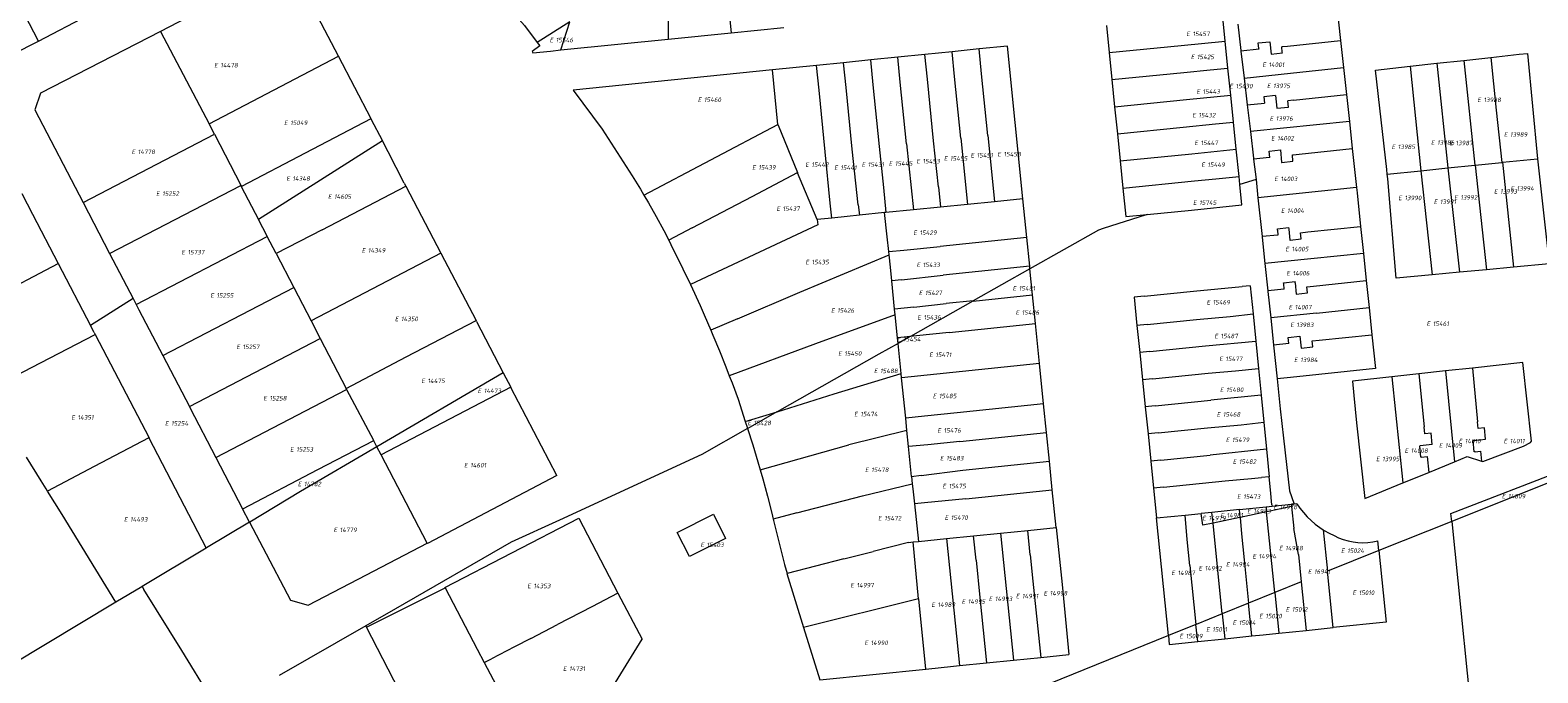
# Model space of a CAD drawing. Header units: metres. Extents: x 103584 to 105269, y 427126 to 429210.
# Tile 21 of 50: x 104460 to 104759, y 427551 to 427679. Entities that reach past the tile are written whole.
import ezdxf
from ezdxf.enums import TextEntityAlignment as Align

# ---------------------------------------------------------------- set-up
doc = ezdxf.new("R2010")
doc.units = ezdxf.units.M
doc.layers.add('B-WE-KG-GRENS_PERCEEL-G', color=1, linetype='Continuous', lineweight=18)
doc.layers.add('B-WE-KG-GRENS_PERCEEL-S', color=7, linetype='Continuous', lineweight=25)
doc.styles.add('NLCS-ISO', font='NLCS-ISO.ttf')

# ---------------------------------------------------------------- blocks, each defined once
blk = doc.blocks.new('SKG-PERCEELNUMMER-SO')
at = {"style": 'NLCS-ISO', "oblique": 10, "flags": 1}
for tag, p in [('GEMEENTECODE', (0, 2.55)), ('PERCEELGROOTTE', (0, -2.45))]:
    blk.add_attdef(tag, text='', height=1.8, dxfattribs=at).set_placement(p, align=Align.MIDDLE_CENTER)
at = {"style": 'NLCS-ISO', "oblique": 10}
blk.add_attdef('SECTIE', text='', height=1.8, dxfattribs=at).set_placement((-0.5, 0), align=Align.MIDDLE_RIGHT)
blk.add_attdef('PERCEELNUMMER', text='', height=1.8, dxfattribs=at).set_placement((0.5, 0), align=Align.MIDDLE_LEFT)

msp = doc.modelspace()

# ---------------------------------------------------------------- linework, layer by layer
at = {"layer": 'B-WE-KG-GRENS_PERCEEL-G', "flags": 128}
for points in [[(104449.991, 427698.977), (104461.785, 427676.415)], [(104521.31, 427673.363), (104511.737, 427691.688), (104486.017, 427678.292)], [(104549.537, 427688.969), (104551.572, 427686.887), (104558.198, 427679.426), (104560.731, 427676.056)], [(104461.804, 427676.378), (104481.551, 427686.684)], [(104586.739, 427687.4), (104586.697, 427676.745)], [(104598.792, 427681.874), (104599.182, 427677.995)], [(104703.132, 427682.754), (104715.961, 427684.083), (104719.266, 427683.166), (104719.991, 427676.488)], [(104567.163, 427680.157), (104560.731, 427676.056)], [(104565.415, 427674.627), (104567.163, 427680.157)], [(104599.182, 427677.995), (104609.585, 427679.036)], [(104673.555, 427679.479), (104674.103, 427674.102)], [(104697.113, 427676.367), (104696.567, 427681.681)], [(104699.611, 427679.684), (104700.224, 427674.473)], [(104441.814, 427665.966), (104460.001, 427675.437), (104461.804, 427676.378)], [(104461.785, 427676.415), (104461.804, 427676.378)], [(104486.017, 427678.292), (104462.216, 427666.009)], [(104486.017, 427678.292), (104495.687, 427659.945)], [(104560.731, 427676.056), (104561.225, 427675.398), (104559.713, 427674.295), (104559.854, 427674.065), (104563.344, 427674.392), (104565.411, 427674.614)], [(104565.411, 427674.614), (104566.059, 427674.683), (104586.697, 427676.745)], [(104586.697, 427676.745), (104599.182, 427677.995)], [(104688.354, 427675.503), (104697.113, 427676.367)], [(104697.663, 427671.009), (104697.113, 427676.367)], [(104703.681, 427675.995), (104705.935, 427676.236), (104706.199, 427673.768), (104708.447, 427674.008), (104708.428, 427674.185)], [(104703.806, 427674.87), (104703.681, 427675.995)], [(104709.48, 427675.366), (104719.991, 427676.488)], [(104719.991, 427676.488), (104720.572, 427671.133)], [(104495.687, 427659.945), (104521.31, 427673.363)], [(104527.781, 427660.962), (104521.31, 427673.363)], [(104565.415, 427674.627), (104565.411, 427674.614)], [(104632.21, 427673.166), (104626.841, 427672.623)], [(104637.582, 427673.709), (104632.21, 427673.166)], [(104632.704, 427668.249), (104632.21, 427673.166)], [(104642.955, 427674.253), (104637.582, 427673.709)], [(104638.077, 427668.787), (104637.582, 427673.709)], [(104648.332, 427674.797), (104642.955, 427674.253)], [(104643.45, 427669.325), (104642.955, 427674.253)], [(104657.011, 427645.084), (104653.967, 427675.367), (104648.332, 427674.797)], [(104648.823, 427669.862), (104648.332, 427674.797)], [(104674.103, 427674.102), (104688.354, 427675.503)], [(104674.103, 427674.102), (104674.651, 427668.73)], [(104700.224, 427674.473), (104700.235, 427674.379)], [(104703.818, 427674.762), (104700.235, 427674.379)], [(104700.235, 427674.379), (104700.863, 427669.032)], [(104703.818, 427674.762), (104703.806, 427674.87)], [(104708.428, 427674.185), (104708.316, 427675.242), (104708.48, 427675.259)], [(104708.48, 427675.259), (104709.48, 427675.366)], [(104744.451, 427672.542), (104749.81, 427673.129)], [(104749.81, 427673.129), (104755.408, 427673.743), (104757.04, 427673.874), (104759.011, 427653.058)], [(104749.81, 427673.129), (104750.841, 427662.667), (104751.983, 427652.331)], [(104607.38, 427670.654), (104567.833, 427666.653), (104573.61, 427658.921)], [(104616.096, 427671.536), (104607.38, 427670.654)], [(104608.446, 427659.817), (104607.38, 427670.654)], [(104621.469, 427672.079), (104616.096, 427671.536)], [(104616.584, 427666.636), (104616.096, 427671.536)], [(104626.841, 427672.623), (104621.469, 427672.079)], [(104621.957, 427667.174), (104621.469, 427672.079)], [(104627.33, 427667.712), (104626.841, 427672.623)], [(104650.043, 427657.661), (104648.823, 427669.862)], [(104674.651, 427668.73), (104688.892, 427670.13)], [(104688.892, 427670.13), (104694.102, 427670.643)], [(104694.102, 427670.643), (104697.663, 427671.009)], [(104698.214, 427665.64), (104697.663, 427671.009)], [(104700.863, 427669.032), (104710.057, 427670.009), (104720.572, 427671.133)], [(104720.572, 427671.133), (104721.153, 427665.779)], [(104729.235, 427649.977), (104729.142, 427650.894), (104726.888, 427670.618), (104733.755, 427671.37)], [(104733.755, 427671.37), (104739.103, 427671.956)], [(104733.755, 427671.37), (104735.871, 427650.664)], [(104739.103, 427671.956), (104744.451, 427672.542)], [(104739.103, 427671.956), (104741.24, 427651.22)], [(104744.451, 427672.542), (104746.608, 427651.775)], [(104623.18, 427654.939), (104621.957, 427667.174)], [(104628.553, 427655.484), (104627.33, 427667.712)], [(104633.925, 427656.028), (104632.704, 427668.249)], [(104639.298, 427656.572), (104638.077, 427668.787)], [(104644.67, 427657.116), (104643.45, 427669.325)], [(104674.651, 427668.73), (104675.198, 427663.358)], [(104700.863, 427669.032), (104701.489, 427663.721)], [(104462.216, 427666.009), (104461.084, 427662.768), (104470.699, 427644.402)], [(104617.808, 427654.395), (104616.584, 427666.636)], [(104675.198, 427663.358), (104689.43, 427664.757)], [(104689.43, 427664.757), (104698.214, 427665.64)], [(104698.766, 427660.267), (104698.214, 427665.64)], [(104701.489, 427663.721), (104704.89, 427664.063)], [(104707.095, 427665.548), (104704.764, 427665.313), (104704.89, 427664.063)], [(104707.095, 427665.548), (104707.347, 427663.046)], [(104707.347, 427663.046), (104709.679, 427663.281), (104709.553, 427664.532)], [(104710.634, 427664.651), (104709.553, 427664.532)], [(104710.634, 427664.651), (104721.153, 427665.779)], [(104721.153, 427665.779), (104721.734, 427660.419)], [(104527.748, 427660.945), (104514.733, 427654.157), (104502.063, 427647.545)], [(104527.748, 427660.945), (104527.781, 427660.962)], [(104527.748, 427660.945), (104530.033, 427656.592)], [(104675.198, 427663.358), (104675.746, 427657.983)], [(104701.489, 427663.721), (104702.108, 427658.458)], [(104470.699, 427644.402), (104496.727, 427657.909)], [(104496.727, 427657.909), (104495.687, 427659.945)], [(104496.727, 427657.909), (104501.924, 427647.816)], [(104573.61, 427658.921), (104576.591, 427654.292), (104579.53, 427649.636)], [(104581.853, 427645.852), (104608.446, 427659.817)], [(104608.446, 427659.817), (104608.475, 427659.668), (104612.327, 427650.325)], [(104675.746, 427657.983), (104688.77, 427659.287)], [(104675.746, 427657.983), (104676.293, 427652.612)], [(104688.77, 427659.287), (104695.186, 427659.933)], [(104695.186, 427659.933), (104698.766, 427660.267)], [(104699.314, 427654.935), (104698.766, 427660.267)], [(104721.734, 427660.419), (104702.108, 427658.458)], [(104702.108, 427658.458), (104702.732, 427653.149)], [(104721.734, 427660.419), (104722.316, 427655.056)], [(104530.033, 427656.592), (104505.437, 427641.038)], [(104531.156, 427654.403), (104530.033, 427656.592)], [(104624.316, 427643.889), (104623.18, 427654.939)], [(104629.4, 427647.335), (104628.553, 427655.484)], [(104633.925, 427656.028), (104635.305, 427642.938)], [(104640.258, 427647.447), (104639.298, 427656.572)], [(104644.67, 427657.116), (104646.035, 427643.999)], [(104650.043, 427657.661), (104650.99, 427648.535)], [(104690.529, 427654.016), (104699.314, 427654.935)], [(104699.867, 427649.548), (104699.314, 427654.935)], [(104711.788, 427653.937), (104722.316, 427655.056)], [(104722.316, 427655.056), (104723.153, 427647.347)], [(104534.36, 427648.235), (104531.156, 427654.403)], [(104619.121, 427641.29), (104618.822, 427644.271), (104617.808, 427654.395)], [(104676.293, 427652.612), (104690.529, 427654.016)], [(104676.293, 427652.612), (104676.841, 427647.241)], [(104702.732, 427653.149), (104702.752, 427652.976)], [(104705.899, 427653.31), (104702.752, 427652.976)], [(104702.752, 427652.976), (104703.225, 427648.962)], [(104705.932, 427653.314), (104705.801, 427654.552), (104708.048, 427654.789), (104708.308, 427652.323), (104708.342, 427652.326)], [(104705.932, 427653.314), (104705.899, 427653.31)], [(104708.342, 427652.326), (104710.556, 427652.56), (104710.426, 427653.793), (104710.583, 427653.809)], [(104710.583, 427653.809), (104711.788, 427653.937)], [(104746.669, 427651.781), (104751.983, 427652.331)], [(104751.983, 427652.331), (104752.064, 427652.339)], [(104752.064, 427652.339), (104759.011, 427653.058)], [(104752.064, 427652.339), (104754.288, 427631.564)], [(104759.011, 427653.058), (104761.335, 427632.227), (104754.288, 427631.564)], [(104579.53, 427649.636), (104581.178, 427646.987), (104581.853, 427645.852)], [(104603.355, 427645.57), (104612.327, 427650.325)], [(104612.327, 427650.325), (104612.348, 427650.274)], [(104616.201, 427640.975), (104612.348, 427650.274)], [(104691.061, 427648.642), (104695.269, 427649.096)], [(104695.269, 427649.096), (104699.867, 427649.548)], [(104700.033, 427647.933), (104699.867, 427649.548)], [(104703.225, 427648.962), (104700.033, 427647.933)], [(104703.225, 427648.962), (104703.615, 427645.284)], [(104729.235, 427649.977), (104735.871, 427650.664)], [(104738.166, 427630.046), (104730.979, 427629.369), (104729.327, 427649.069), (104729.235, 427649.977)], [(104735.871, 427650.664), (104741.24, 427651.22)], [(104735.871, 427650.664), (104738.166, 427630.046)], [(104741.24, 427651.22), (104746.608, 427651.775)], [(104741.24, 427651.22), (104743.536, 427630.552)], [(104746.608, 427651.775), (104746.669, 427651.781)], [(104746.669, 427651.781), (104748.921, 427631.059)], [(104458.496, 427646.177), (104460.626, 427642.091), (104465.723, 427632.302)], [(104475.94, 427634.292), (104501.967, 427647.732)], [(104501.924, 427647.816), (104501.967, 427647.732)], [(104501.967, 427647.732), (104502.056, 427647.559)], [(104502.063, 427647.545), (104502.046, 427647.536)], [(104502.046, 427647.536), (104505.437, 427641.038)], [(104502.063, 427647.545), (104502.056, 427647.559)], [(104518.078, 427638.98), (104534.691, 427647.597)], [(104534.36, 427648.235), (104534.691, 427647.597)], [(104534.691, 427647.597), (104541.621, 427634.347)], [(104581.853, 427645.852), (104582.772, 427644.306), (104584.311, 427641.592), (104585.795, 427638.848), (104586.805, 427636.884)], [(104629.4, 427647.335), (104629.346, 427647.329), (104629.862, 427642.4)], [(104640.258, 427647.447), (104640.687, 427643.47)], [(104650.99, 427648.535), (104651.394, 427644.529)], [(104676.841, 427647.241), (104691.061, 427648.642)], [(104676.841, 427647.241), (104677.414, 427641.618)], [(104700.444, 427643.935), (104700.033, 427647.933)], [(104723.153, 427647.347), (104703.615, 427645.284)], [(104723.153, 427647.347), (104723.269, 427646.274), (104723.967, 427639.614)], [(104470.699, 427644.402), (104475.94, 427634.292)], [(104591.448, 427639.342), (104603.355, 427645.57)], [(104624.316, 427643.889), (104624.376, 427643.885), (104624.585, 427641.839)], [(104635.305, 427642.938), (104629.862, 427642.4)], [(104640.687, 427643.47), (104635.305, 427642.938)], [(104646.035, 427643.999), (104640.687, 427643.47)], [(104651.394, 427644.529), (104646.035, 427643.999)], [(104657.011, 427645.084), (104651.394, 427644.529)], [(104657.785, 427637.412), (104657.011, 427645.084)], [(104690.454, 427642.83), (104700.444, 427643.935)], [(104703.615, 427645.284), (104704.428, 427637.606)], [(104507.151, 427637.736), (104505.437, 427641.038)], [(104616.201, 427640.975), (104616.371, 427639.934), (104591.072, 427628.128)], [(104619.121, 427641.29), (104616.201, 427640.975)], [(104624.585, 427641.839), (104622.195, 427641.622), (104619.121, 427641.29)], [(104629.576, 427642.372), (104624.585, 427641.839)], [(104629.862, 427642.4), (104629.576, 427642.372)], [(104630.123, 427637.588), (104629.576, 427642.372)], [(104681.418, 427641.932), (104672.935, 427639.198)], [(104677.414, 427641.618), (104681.671, 427642.014)], [(104681.671, 427642.014), (104681.418, 427641.932)], [(104681.671, 427642.014), (104690.454, 427642.83)], [(104481.2, 427624.145), (104507.188, 427637.665)], [(104507.188, 427637.665), (104507.151, 427637.736)], [(104508.964, 427634.242), (104507.188, 427637.665)], [(104518.078, 427638.98), (104508.964, 427634.242)], [(104591.448, 427639.342), (104586.805, 427636.884)], [(104586.805, 427636.884), (104587.222, 427636.074)], [(104630.417, 427634.639), (104630.123, 427637.588)], [(104657.785, 427637.412), (104640.615, 427635.675)], [(104658.358, 427631.741), (104657.785, 427637.412)], [(104672.935, 427639.198), (104671.962, 427638.884), (104658.409, 427631.232)], [(104707.57, 427637.929), (104704.428, 427637.606)], [(104704.428, 427637.606), (104704.432, 427637.573)], [(104704.432, 427637.573), (104704.441, 427637.49)], [(104704.441, 427637.49), (104704.994, 427632.257)], [(104707.472, 427639.162), (104709.688, 427639.391), (104709.718, 427639.099)], [(104707.491, 427638.921), (104707.472, 427639.162)], [(104707.491, 427638.921), (104707.57, 427637.929)], [(104709.718, 427639.099), (104709.941, 427636.928), (104709.995, 427636.933)], [(104709.995, 427636.933), (104712.185, 427637.159), (104712.058, 427638.39), (104713.528, 427638.541)], [(104713.528, 427638.541), (104723.967, 427639.614)], [(104723.967, 427639.614), (104724.527, 427634.261)], [(104475.94, 427634.292), (104480.579, 427625.343)], [(104508.964, 427634.242), (104512.449, 427627.539)], [(104541.621, 427634.347), (104515.887, 427620.925)], [(104541.621, 427634.347), (104548.59, 427620.984)], [(104587.222, 427636.074), (104589.612, 427631.255), (104591.072, 427628.128)], [(104612.795, 427626.575), (104630.482, 427633.993)], [(104630.417, 427634.639), (104633.423, 427634.961), (104633.428, 427634.911)], [(104630.482, 427633.993), (104630.417, 427634.639)], [(104630.987, 427628.876), (104630.727, 427631.568), (104630.482, 427633.993)], [(104633.428, 427634.911), (104640.615, 427635.675)], [(104724.527, 427634.261), (104714.082, 427633.181), (104704.994, 427632.257)], [(104724.527, 427634.261), (104725.089, 427628.896)], [(104452.383, 427625.299), (104465.723, 427632.302)], [(104465.723, 427632.302), (104472.122, 427620.007)], [(104658.358, 427631.741), (104641.188, 427630.004)], [(104658.4, 427631.227), (104647.157, 427624.878)], [(104658.409, 427631.232), (104658.358, 427631.741)], [(104658.409, 427631.232), (104658.4, 427631.227)], [(104658.932, 427626.049), (104658.409, 427631.232)], [(104704.994, 427632.257), (104705.564, 427626.884)], [(104748.921, 427631.059), (104743.536, 427630.552)], [(104754.288, 427631.564), (104748.921, 427631.059)], [(104591.072, 427628.128), (104593.025, 427623.943), (104593.844, 427622.121), (104595.111, 427619.089)], [(104630.989, 427628.861), (104630.987, 427628.876)], [(104632.927, 427629.019), (104632.932, 427629.082), (104630.989, 427628.861)], [(104631.563, 427623.253), (104630.989, 427628.861)], [(104632.927, 427629.019), (104641.188, 427630.004)], [(104708.701, 427628.455), (104710.981, 427628.69)], [(104708.72, 427628.255), (104708.701, 427628.455)], [(104708.815, 427627.22), (104708.72, 427628.255)], [(104711.002, 427628.465), (104710.981, 427628.69)], [(104711.002, 427628.465), (104711.209, 427626.221)], [(104714.635, 427627.822), (104725.089, 427628.896)], [(104725.089, 427628.896), (104725.65, 427623.543)], [(104743.536, 427630.552), (104738.166, 427630.046)], [(104480.579, 427625.343), (104472.122, 427620.007)], [(104480.579, 427625.343), (104481.2, 427624.145)], [(104486.467, 427614.042), (104512.449, 427627.539)], [(104512.449, 427627.539), (104512.464, 427627.509)], [(104512.464, 427627.509), (104515.887, 427620.925)], [(104600.42, 427621.345), (104612.795, 427626.575)], [(104647.114, 427624.854), (104658.932, 427626.049)], [(104659.504, 427620.378), (104658.932, 427626.049)], [(104681.045, 427625.818), (104679.053, 427625.615)], [(104679.053, 427625.615), (104679.624, 427619.995)], [(104681.045, 427625.818), (104690.861, 427626.816)], [(104690.861, 427626.816), (104700.451, 427627.716)], [(104702.08, 427627.869), (104700.451, 427627.716)], [(104702.08, 427627.869), (104702.633, 427622.291)], [(104708.815, 427627.22), (104705.564, 427626.884)], [(104705.564, 427626.884), (104705.583, 427626.706)], [(104705.583, 427626.706), (104706.131, 427621.528)], [(104711.209, 427626.221), (104713.439, 427626.451), (104713.312, 427627.685), (104714.635, 427627.822)], [(104481.2, 427624.145), (104481.748, 427623.088), (104486.467, 427614.042)], [(104631.681, 427622.097), (104615.859, 427616.356), (104598.794, 427610.046)], [(104635.376, 427623.635), (104631.563, 427623.253)], [(104631.681, 427622.097), (104631.563, 427623.253)], [(104632.143, 427617.583), (104631.681, 427622.097)], [(104647.048, 427624.817), (104634.701, 427617.846)], [(104635.376, 427623.635), (104641.762, 427624.333)], [(104647.157, 427624.878), (104641.762, 427624.333)], [(104647.114, 427624.854), (104647.048, 427624.817)], [(104647.157, 427624.878), (104647.114, 427624.854)], [(104698.071, 427621.8), (104702.633, 427622.291)], [(104702.633, 427622.291), (104703.166, 427616.921)], [(104715.189, 427622.463), (104706.131, 427621.528)], [(104715.189, 427622.463), (104725.65, 427623.543)], [(104725.65, 427623.543), (104726.212, 427618.177)], [(104472.859, 427618.596), (104472.122, 427620.007)], [(104515.887, 427620.925), (104517.697, 427617.436)], [(104522.833, 427607.538), (104534.733, 427613.762), (104548.579, 427620.978)], [(104548.579, 427620.978), (104548.59, 427620.984)], [(104548.663, 427620.816), (104548.579, 427620.978)], [(104548.663, 427620.816), (104553.956, 427610.652)], [(104600.42, 427621.345), (104595.111, 427619.089)], [(104595.111, 427619.089), (104595.52, 427618.109)], [(104642.356, 427618.644), (104659.504, 427620.378)], [(104660.305, 427612.442), (104659.504, 427620.378)], [(104681.616, 427620.197), (104679.624, 427619.995)], [(104679.624, 427619.995), (104680.17, 427614.623)], [(104681.616, 427620.197), (104691.436, 427621.195)], [(104691.436, 427621.195), (104698.071, 427621.8)], [(104706.131, 427621.528), (104706.704, 427616.118)], [(104451.907, 427607.252), (104460.47, 427611.684), (104473.05, 427618.187)], [(104472.859, 427618.596), (104473.067, 427618.196)], [(104473.067, 427618.196), (104473.05, 427618.187)], [(104473.05, 427618.187), (104483.74, 427597.717)], [(104491.747, 427603.918), (104517.706, 427617.419)], [(104517.697, 427617.436), (104517.706, 427617.419)], [(104517.706, 427617.419), (104522.833, 427607.538)], [(104595.52, 427618.109), (104596.845, 427614.961), (104598.121, 427611.793), (104598.794, 427610.046)], [(104632.257, 427616.466), (104628.457, 427614.321), (104608.291, 427602.896)], [(104634.701, 427617.846), (104632.143, 427617.583)], [(104632.257, 427616.466), (104632.143, 427617.583)], [(104634.678, 427617.833), (104632.257, 427616.466)], [(104632.866, 427610.493), (104632.257, 427616.466)], [(104634.701, 427617.846), (104634.678, 427617.833)], [(104642.356, 427618.644), (104635.929, 427617.973), (104634.701, 427617.846)], [(104693.176, 427615.944), (104703.166, 427616.921)], [(104703.166, 427616.921), (104703.702, 427611.51)], [(104709.724, 427616.453), (104706.704, 427616.118)], [(104706.704, 427616.118), (104707.409, 427609.463)], [(104726.212, 427618.177), (104726.914, 427611.474), (104710.064, 427609.712), (104707.409, 427609.463)], [(104709.724, 427616.453), (104709.593, 427617.634), (104711.924, 427617.893), (104712.185, 427615.528), (104714.515, 427615.786), (104714.384, 427616.969), (104715.743, 427617.103), (104726.212, 427618.177)], [(104486.467, 427614.042), (104491.747, 427603.918)], [(104682.163, 427614.825), (104680.17, 427614.623)], [(104680.17, 427614.623), (104680.716, 427609.249)], [(104682.163, 427614.825), (104693.176, 427615.944)], [(104553.956, 427610.652), (104528.937, 427595.982)], [(104553.956, 427610.652), (104555.466, 427607.753)], [(104598.794, 427610.046), (104599.348, 427608.606), (104600.527, 427605.401)], [(104619.587, 427606.432), (104632.866, 427610.493)], [(104632.956, 427609.605), (104632.866, 427610.493)], [(104660.305, 427612.442), (104632.956, 427609.605)], [(104661.11, 427604.468), (104660.305, 427612.442)], [(104682.709, 427609.452), (104693.722, 427610.572)], [(104693.722, 427610.572), (104699.154, 427611.036)], [(104699.154, 427611.036), (104703.702, 427611.51)], [(104703.702, 427611.51), (104704.228, 427606.213)], [(104735.48, 427610.402), (104730.16, 427609.817)], [(104740.812, 427610.989), (104735.48, 427610.402)], [(104735.48, 427610.402), (104736.553, 427599.927)], [(104746.145, 427611.576), (104740.812, 427610.989)], [(104740.812, 427610.989), (104742.596, 427592.99)], [(104748.227, 427593.023), (104756.272, 427596.12), (104757.627, 427596.823), (104757.857, 427597.074), (104756.094, 427612.671), (104746.145, 427611.576)], [(104746.145, 427611.576), (104747.165, 427600.938)], [(104497.009, 427593.823), (104522.928, 427607.292)], [(104522.833, 427607.538), (104522.805, 427607.524)], [(104522.928, 427607.292), (104522.805, 427607.524)], [(104522.936, 427607.277), (104522.928, 427607.292)], [(104528.289, 427597.202), (104522.936, 427607.277)], [(104555.466, 427607.753), (104529.776, 427594.402)], [(104555.476, 427607.733), (104555.466, 427607.753)], [(104564.596, 427590.279), (104555.476, 427607.733)], [(104633.769, 427601.622), (104632.956, 427609.605)], [(104682.709, 427609.452), (104680.716, 427609.249)], [(104680.716, 427609.249), (104681.263, 427603.877)], [(104707.409, 427609.463), (104708.041, 427603.499)], [(104730.16, 427609.817), (104722.375, 427608.959), (104722.642, 427606.158), (104723.163, 427600.687), (104724.787, 427585.715), (104732.356, 427588.807)], [(104730.16, 427609.817), (104732.356, 427588.807)], [(104600.527, 427605.401), (104601.957, 427600.957)], [(104608.291, 427602.896), (104619.587, 427606.432)], [(104661.11, 427604.468), (104643.978, 427602.713)], [(104661.684, 427598.777), (104661.11, 427604.468)], [(104683.255, 427604.08), (104681.263, 427603.877)], [(104683.255, 427604.08), (104694.268, 427605.2)], [(104704.228, 427606.213), (104694.268, 427605.2)], [(104704.228, 427606.213), (104704.763, 427600.817)], [(104491.747, 427603.918), (104491.913, 427603.6), (104497.009, 427593.823)], [(104601.957, 427600.957), (104606.754, 427602.415)], [(104608.243, 427602.869), (104602.456, 427599.591)], [(104606.754, 427602.415), (104608.291, 427602.896)], [(104608.291, 427602.896), (104608.243, 427602.869)], [(104643.978, 427602.713), (104637.519, 427602.001), (104633.769, 427601.622)], [(104634.019, 427599.162), (104633.769, 427601.622)], [(104681.263, 427603.877), (104681.809, 427598.506)], [(104708.041, 427603.499), (104708.66, 427597.656)], [(104602.405, 427599.562), (104593.351, 427594.433), (104565.117, 427581.4), (104555.52, 427577.059), (104532.594, 427563.867), (104526.705, 427560.495)], [(104601.957, 427600.957), (104602.372, 427599.666)], [(104602.372, 427599.666), (104602.405, 427599.562)], [(104602.456, 427599.591), (104602.405, 427599.562)], [(104602.405, 427599.562), (104603.443, 427596.323), (104604.461, 427592.963), (104604.916, 427591.371)], [(104634.019, 427599.162), (104622.481, 427596.32)], [(104634.342, 427595.992), (104634.019, 427599.162)], [(104644.525, 427597.019), (104661.684, 427598.777)], [(104662.256, 427593.105), (104661.684, 427598.777)], [(104683.801, 427598.708), (104681.809, 427598.506)], [(104681.809, 427598.506), (104682.355, 427593.133)], [(104683.801, 427598.708), (104693.621, 427599.706)], [(104693.621, 427599.706), (104700.248, 427600.338)], [(104700.248, 427600.338), (104704.763, 427600.817)], [(104704.763, 427600.817), (104705.293, 427595.464)], [(104738.156, 427596.432), (104737.928, 427598.662), (104736.695, 427598.536), (104736.553, 427599.927)], [(104748.741, 427597.495), (104748.529, 427599.702), (104747.295, 427599.584), (104747.165, 427600.938)], [(104483.731, 427597.712), (104472.895, 427592.034), (104463.615, 427587.195)], [(104483.74, 427597.717), (104483.731, 427597.712)], [(104483.731, 427597.712), (104495.091, 427575.897)], [(104502.323, 427583.699), (104517.194, 427591.44), (104528.289, 427597.202)], [(104528.919, 427595.972), (104513.8, 427587.108), (104503.7, 427581.056)], [(104528.306, 427597.169), (104528.289, 427597.202)], [(104528.937, 427595.982), (104528.306, 427597.169)], [(104528.937, 427595.982), (104528.919, 427595.972)], [(104529.776, 427594.402), (104528.937, 427595.982)], [(104604.916, 427591.371), (104622.481, 427596.32)], [(104644.525, 427597.019), (104638.141, 427596.373), (104634.342, 427595.992)], [(104634.943, 427590.099), (104634.342, 427595.992)], [(104705.293, 427595.464), (104694.167, 427594.333)], [(104705.293, 427595.464), (104705.831, 427590.043)], [(104708.66, 427597.656), (104709.85, 427587.251), (104710.742, 427584.8)], [(104736.025, 427593.92), (104735.924, 427593.909), (104735.693, 427596.163), (104735.779, 427596.172)], [(104738.156, 427596.432), (104735.779, 427596.172)], [(104746.69, 427594.981), (104746.491, 427594.966), (104746.276, 427597.216), (104746.467, 427597.234)], [(104746.467, 427597.234), (104748.745, 427597.452), (104748.741, 427597.495)], [(104746.69, 427594.981), (104747.726, 427595.084)], [(104747.726, 427595.084), (104747.914, 427593.121)], [(104463.615, 427587.195), (104463.342, 427587.64), (104462.377, 427589.21), (104459.479, 427593.914)], [(104497.009, 427593.823), (104502.293, 427583.684)], [(104538.892, 427576.868), (104529.776, 427594.402)], [(104645.106, 427591.348), (104662.256, 427593.105)], [(104662.827, 427587.435), (104662.256, 427593.105)], [(104684.347, 427593.335), (104682.355, 427593.133)], [(104682.355, 427593.133), (104682.901, 427587.76)], [(104684.347, 427593.335), (104694.167, 427594.333)], [(104736.025, 427593.92), (104737.155, 427594.043)], [(104737.155, 427594.043), (104737.477, 427590.899)], [(104737.617, 427590.956), (104742.596, 427592.99)], [(104742.596, 427592.99), (104745.09, 427594.009), (104747.914, 427593.121)], [(104747.914, 427593.121), (104748.227, 427593.023)], [(104564.596, 427590.279), (104558.212, 427586.896)], [(104604.916, 427591.371), (104605.426, 427589.587), (104606.338, 427586.197), (104607.195, 427582.792)], [(104634.943, 427590.099), (104636.844, 427590.337), (104636.848, 427590.284), (104645.106, 427591.348)], [(104634.943, 427590.099), (104635.079, 427588.646)], [(104684.893, 427587.963), (104697.09, 427589.203)], [(104697.09, 427589.203), (104702.339, 427589.687)], [(104702.339, 427589.687), (104704.329, 427589.89)], [(104705.831, 427590.043), (104704.329, 427589.89)], [(104706.38, 427584.433), (104706.1, 427587.426), (104705.831, 427590.043)], [(104732.356, 427588.807), (104737.477, 427590.899)], [(104737.477, 427590.899), (104737.617, 427590.956)], [(104742.026, 427581.168), (104741.863, 427582.773), (104764.804, 427591.566)], [(104764.982, 427590.343), (104742.056, 427581.18)], [(104463.632, 427587.168), (104463.615, 427587.195)], [(104477.168, 427565.158), (104466.494, 427582.515), (104463.632, 427587.168)], [(104558.212, 427586.896), (104538.934, 427576.787)], [(104612.183, 427582.846), (104625.209, 427586.223)], [(104625.209, 427586.223), (104635.079, 427588.646)], [(104635.079, 427588.646), (104635.175, 427587.62), (104635.507, 427584.645)], [(104645.687, 427585.678), (104662.827, 427587.435)], [(104663.581, 427579.953), (104662.827, 427587.435)], [(104684.893, 427587.963), (104682.901, 427587.76)], [(104682.901, 427587.76), (104683.501, 427581.855)], [(104503.664, 427581.035), (104502.28, 427583.677), (104502.293, 427583.684)], [(104502.293, 427583.684), (104502.323, 427583.699)], [(104645.687, 427585.678), (104637.496, 427584.846), (104635.507, 427584.645)], [(104635.507, 427584.645), (104636.338, 427577.213)], [(104699.926, 427583.519), (104694.489, 427582.968)], [(104699.926, 427583.519), (104705.234, 427584.057)], [(104700.065, 427581.955), (104699.926, 427583.519)], [(104705.234, 427584.057), (104706.395, 427584.175)], [(104705.234, 427584.057), (104705.335, 427583.064)], [(104710.289, 427584.106), (104705.351, 427583.067)], [(104706.38, 427584.433), (104706.395, 427584.175)], [(104706.395, 427584.175), (104710.243, 427584.565)], [(104710.807, 427584.622), (104710.243, 427584.565)], [(104710.243, 427584.565), (104710.289, 427584.106)], [(104710.289, 427584.106), (104710.722, 427579.745)], [(104710.742, 427584.8), (104710.807, 427584.622)], [(104711.319, 427584.674), (104710.807, 427584.622)], [(104711.319, 427584.674), (104711.94, 427583.771)], [(104711.94, 427583.771), (104712.618, 427582.911)], [(104503.664, 427581.035), (104495.111, 427575.909)], [(104503.7, 427581.056), (104503.664, 427581.035)], [(104503.664, 427581.035), (104506.282, 427576.038), (104511.78, 427565.548), (104515.279, 427564.577), (104526.83, 427570.586), (104538.892, 427576.868)], [(104542.417, 427568.053), (104568.974, 427581.823)], [(104568.974, 427581.823), (104576.714, 427566.989)], [(104588.488, 427579.012), (104595.632, 427582.609)], [(104595.632, 427582.609), (104598.049, 427577.787)], [(104607.195, 427582.792), (104607.484, 427581.632)], [(104612.183, 427582.846), (104607.484, 427581.632)], [(104607.484, 427581.632), (104609.731, 427572.618), (104610.272, 427570.878)], [(104683.501, 427581.855), (104689.183, 427582.43)], [(104685.863, 427558.545), (104683.501, 427581.855)], [(104689.183, 427582.43), (104692.381, 427582.754)], [(104689.599, 427577.573), (104689.183, 427582.43)], [(104694.489, 427582.968), (104692.381, 427582.754)], [(104694.706, 427580.828), (104692.676, 427580.4), (104692.381, 427582.754)], [(104694.706, 427580.828), (104694.489, 427582.968)], [(104694.722, 427580.831), (104694.706, 427580.828)], [(104696.529, 427562.87), (104694.706, 427580.828)], [(104700.037, 427581.949), (104694.722, 427580.831)], [(104700.065, 427581.955), (104700.037, 427581.949)], [(104705.335, 427583.064), (104700.065, 427581.955)], [(104700.065, 427581.955), (104700.362, 427578.685)], [(104705.351, 427583.067), (104705.335, 427583.064)], [(104706.955, 427567.099), (104705.335, 427583.064)], [(104712.618, 427582.911), (104713.351, 427582.096)], [(104713.351, 427582.096), (104714.135, 427581.331)], [(104714.135, 427581.331), (104714.968, 427580.619)], [(104714.968, 427580.619), (104715.845, 427579.962)], [(104742.026, 427581.168), (104727.581, 427575.395)], [(104742.056, 427581.18), (104742.026, 427581.168)], [(104742.026, 427581.168), (104746.86, 427533.472), (104769.242, 427535.752)], [(104590.917, 427574.208), (104588.488, 427579.012)], [(104598.049, 427577.787), (104590.917, 427574.208)], [(104634.308, 427577.008), (104635.275, 427577.106)], [(104635.275, 427577.106), (104635.328, 427577.111)], [(104636.285, 427565.815), (104635.275, 427577.106)], [(104635.328, 427577.111), (104636.24, 427577.203)], [(104636.24, 427577.203), (104636.338, 427577.213)], [(104636.338, 427577.213), (104641.845, 427577.767)], [(104641.845, 427577.767), (104647.237, 427578.309)], [(104641.845, 427577.767), (104644.416, 427552.603)], [(104647.237, 427578.309), (104652.596, 427578.848)], [(104647.72, 427573.464), (104647.237, 427578.309)], [(104652.596, 427578.848), (104657.999, 427579.392)], [(104652.596, 427578.848), (104655.161, 427553.691)], [(104657.999, 427579.392), (104663.581, 427579.953)], [(104658.461, 427574.556), (104657.999, 427579.392)], [(104663.581, 427579.953), (104664.776, 427568.647)], [(104690.127, 427572.464), (104689.599, 427577.573)], [(104700.362, 427578.685), (104700.873, 427573.55)], [(104711.618, 427574.636), (104710.722, 427579.745)], [(104715.845, 427579.962), (104716.552, 427579.501)], [(104716.552, 427579.501), (104717.383, 427571.318)], [(104716.552, 427579.501), (104716.763, 427579.364), (104717.718, 427578.828), (104718.706, 427578.354)], [(104718.706, 427578.354), (104719.605, 427577.936), (104720.534, 427577.59), (104721.488, 427577.318), (104722.46, 427577.121), (104723.444, 427577.002), (104724.435, 427576.96), (104725.426, 427576.996), (104726.411, 427577.11), (104727.384, 427577.301)], [(104727.581, 427575.395), (104727.384, 427577.301)], [(104495.091, 427575.897), (104482.372, 427568.276)], [(104495.111, 427575.909), (104495.091, 427575.897)], [(104538.934, 427576.787), (104538.892, 427576.868)], [(104621.48, 427573.737), (104627.307, 427575.223)], [(104634.308, 427577.008), (104627.307, 427575.223)], [(104658.461, 427574.556), (104658.993, 427569.322)], [(104711.618, 427574.636), (104712.168, 427569.213)], [(104727.567, 427575.389), (104717.398, 427571.324)], [(104727.581, 427575.395), (104729.041, 427561.225), (104718.518, 427560.136)], [(104727.581, 427575.395), (104727.567, 427575.389)], [(104621.48, 427573.737), (104610.272, 427570.878)], [(104647.72, 427573.464), (104648.485, 427566.086)], [(104690.127, 427572.464), (104691.316, 427560.756)], [(104700.873, 427573.55), (104701.743, 427564.985)], [(104717.398, 427571.324), (104717.383, 427571.318)], [(104718.518, 427560.136), (104717.383, 427571.318)], [(104482.309, 427568.238), (104477.168, 427565.158)], [(104482.372, 427568.276), (104482.309, 427568.238)], [(104482.372, 427568.276), (104482.733, 427567.693)], [(104610.272, 427570.878), (104610.192, 427570.858)], [(104610.192, 427570.858), (104613.521, 427560.148)], [(104658.993, 427569.322), (104660.534, 427554.235)], [(104664.776, 427568.647), (104666.137, 427554.802)], [(104712.168, 427569.213), (104706.971, 427567.105)], [(104712.168, 427569.213), (104713.146, 427559.581)], [(104477.168, 427565.158), (104456.397, 427552.711)], [(104495.99, 427546.195), (104490.23, 427555.593), (104482.733, 427567.693)], [(104526.84, 427560.225), (104534.806, 427564.195), (104540.603, 427567.068)], [(104540.603, 427567.068), (104542.453, 427567.985)], [(104542.453, 427567.985), (104542.417, 427568.053)], [(104542.453, 427567.985), (104548.814, 427555.866), (104550.213, 427553.189)], [(104576.714, 427566.989), (104571.565, 427564.28)], [(104576.714, 427566.989), (104581.508, 427557.817)], [(104636.285, 427565.815), (104613.521, 427560.148)], [(104636.404, 427565.845), (104636.285, 427565.815)], [(104637.781, 427551.924), (104636.404, 427565.845)], [(104648.485, 427566.086), (104649.797, 427553.148)], [(104706.955, 427567.099), (104701.758, 427564.991)], [(104706.971, 427567.105), (104706.955, 427567.099)], [(104706.955, 427567.099), (104707.775, 427559.025)], [(104571.565, 427564.28), (104564.75, 427560.73)], [(104696.529, 427562.87), (104691.331, 427560.762)], [(104696.544, 427562.876), (104696.529, 427562.87)], [(104696.529, 427562.87), (104697.03, 427557.929)], [(104701.743, 427564.985), (104696.544, 427562.876)], [(104701.758, 427564.991), (104701.743, 427564.985)], [(104702.403, 427558.474), (104701.743, 427564.985)], [(104526.705, 427560.495), (104509.518, 427550.654)], [(104526.705, 427560.495), (104526.84, 427560.225)], [(104539.279, 427536.208), (104533.344, 427547.687), (104526.84, 427560.225)], [(104559.437, 427557.945), (104564.75, 427560.73)], [(104613.521, 427560.148), (104616.747, 427549.77), (104637.781, 427551.924)], [(104691.316, 427560.756), (104685.877, 427558.551)], [(104691.331, 427560.762), (104691.316, 427560.756)], [(104691.659, 427557.384), (104691.316, 427560.756)], [(104707.775, 427559.025), (104713.146, 427559.581)], [(104713.146, 427559.581), (104718.518, 427560.136)], [(104556.207, 427556.314), (104551.63, 427553.925)], [(104559.437, 427557.945), (104556.207, 427556.314)], [(104574.143, 427545.787), (104581.508, 427557.817)], [(104685.863, 427558.545), (104662.079, 427548.9), (104633.551, 427536.527)], [(104685.877, 427558.551), (104685.863, 427558.545)], [(104685.863, 427558.545), (104686.038, 427556.814)], [(104686.038, 427556.814), (104691.659, 427557.384)], [(104691.659, 427557.384), (104697.03, 427557.929)], [(104697.03, 427557.929), (104702.403, 427558.474)], [(104702.403, 427558.474), (104704.654, 427558.702)], [(104704.654, 427558.702), (104707.775, 427559.025)], [(104550.213, 427553.189), (104551.63, 427553.925)], [(104550.213, 427553.189), (104554.39, 427545.194)], [(104649.797, 427553.148), (104655.161, 427553.691)], [(104655.161, 427553.691), (104660.534, 427554.235)], [(104660.534, 427554.235), (104666.137, 427554.802)], [(104637.781, 427551.924), (104643.263, 427552.486), (104644.416, 427552.603)], [(104644.416, 427552.603), (104649.797, 427553.148)]]:
    msp.add_lwpolyline(points, dxfattribs=at)

# ---------------------------------------------------------------- block references
at = {"layer": 'B-WE-KG-GRENS_PERCEEL-S', "xscale": 0.5, "yscale": 0.5, "zscale": 0.5}
for p, values in [((104564.149, 427676.569), {'PERCEELNUMMER': '15546', 'SECTIE': 'E'}), ((104690.383, 427677.796), {'PERCEELNUMMER': '15457', 'SECTIE': 'E'}), ((104691.273, 427673.228), {'PERCEELNUMMER': '15425', 'SECTIE': 'E'}), ((104497.639, 427671.584), {'PERCEELNUMMER': '14478', 'SECTIE': 'E'}), ((104705.448, 427671.677), {'PERCEELNUMMER': '14001', 'SECTIE': 'E'}), ((104692.392, 427666.362), {'PERCEELNUMMER': '15443', 'SECTIE': 'E'}), ((104698.929, 427667.444), {'PERCEELNUMMER': '15430', 'SECTIE': 'E'}), ((104706.369, 427667.481), {'PERCEELNUMMER': '13975', 'SECTIE': 'E'}), ((104593.528, 427664.744), {'PERCEELNUMMER': '15460', 'SECTIE': 'E'}), ((104748.086, 427664.709), {'PERCEELNUMMER': '13988', 'SECTIE': 'E'}), ((104691.558, 427661.678), {'PERCEELNUMMER': '15432', 'SECTIE': 'E'}), ((104706.909, 427661.009), {'PERCEELNUMMER': '13976', 'SECTIE': 'E'}), ((104511.498, 427660.171), {'PERCEELNUMMER': '15049', 'SECTIE': 'E'}), ((104753.343, 427657.856), {'PERCEELNUMMER': '13989', 'SECTIE': 'E'}), ((104481.267, 427654.422), {'PERCEELNUMMER': '14778', 'SECTIE': 'E'}), ((104691.988, 427656.191), {'PERCEELNUMMER': '15447', 'SECTIE': 'E'}), ((104707.188, 427657.107), {'PERCEELNUMMER': '14002', 'SECTIE': 'E'}), ((104731.094, 427655.415), {'PERCEELNUMMER': '13985', 'SECTIE': 'E'}), ((104738.886, 427656.26), {'PERCEELNUMMER': '13986', 'SECTIE': 'E'}), ((104742.547, 427656.166), {'PERCEELNUMMER': '13987', 'SECTIE': 'E'}), ((104614.825, 427651.871), {'PERCEELNUMMER': '15442', 'SECTIE': 'E'}), ((104626.022, 427651.904), {'PERCEELNUMMER': '15431', 'SECTIE': 'E'}), ((104631.394, 427652.104), {'PERCEELNUMMER': '15445', 'SECTIE': 'E'}), ((104636.854, 427652.563), {'PERCEELNUMMER': '15453', 'SECTIE': 'E'}), ((104642.312, 427653.108), {'PERCEELNUMMER': '15455', 'SECTIE': 'E'}), ((104647.598, 427653.739), {'PERCEELNUMMER': '15451', 'SECTIE': 'E'}), ((104652.913, 427653.951), {'PERCEELNUMMER': '15458', 'SECTIE': 'E'}), ((104693.338, 427651.853), {'PERCEELNUMMER': '15449', 'SECTIE': 'E'}), ((104511.926, 427649.116), {'PERCEELNUMMER': '14348', 'SECTIE': 'E'}), ((104604.3, 427651.337), {'PERCEELNUMMER': '15439', 'SECTIE': 'E'}), ((104620.564, 427651.273), {'PERCEELNUMMER': '15441', 'SECTIE': 'E'}), ((104707.84, 427649.062), {'PERCEELNUMMER': '14003', 'SECTIE': 'E'}), ((104486.119, 427646.149), {'PERCEELNUMMER': '15252', 'SECTIE': 'E'}), ((104520.188, 427645.553), {'PERCEELNUMMER': '14605', 'SECTIE': 'E'}), ((104751.371, 427646.59), {'PERCEELNUMMER': '13993', 'SECTIE': 'E'}), ((104754.657, 427647.154), {'PERCEELNUMMER': '13994', 'SECTIE': 'E'}), ((104609.127, 427643.152), {'PERCEELNUMMER': '15437', 'SECTIE': 'E'}), ((104691.714, 427644.352), {'PERCEELNUMMER': '15745', 'SECTIE': 'E'}), ((104709.145, 427642.756), {'PERCEELNUMMER': '14004', 'SECTIE': 'E'}), ((104732.408, 427645.276), {'PERCEELNUMMER': '13990', 'SECTIE': 'E'}), ((104739.449, 427644.525), {'PERCEELNUMMER': '13991', 'SECTIE': 'E'}), ((104743.486, 427645.37), {'PERCEELNUMMER': '13992', 'SECTIE': 'E'}), ((104636.258, 427638.393), {'PERCEELNUMMER': '15429', 'SECTIE': 'E'}), ((104491.13, 427634.521), {'PERCEELNUMMER': '15737', 'SECTIE': 'E'}), ((104526.907, 427634.878), {'PERCEELNUMMER': '14349', 'SECTIE': 'E'}), ((104710.015, 427635.145), {'PERCEELNUMMER': '14005', 'SECTIE': 'E'}), ((104614.864, 427632.569), {'PERCEELNUMMER': '15435', 'SECTIE': 'E'}), ((104636.897, 427632.023), {'PERCEELNUMMER': '15433', 'SECTIE': 'E'}), ((104710.232, 427630.361), {'PERCEELNUMMER': '14006', 'SECTIE': 'E'}), ((104496.861, 427625.962), {'PERCEELNUMMER': '15255', 'SECTIE': 'E'}), ((104637.35, 427626.466), {'PERCEELNUMMER': '15427', 'SECTIE': 'E'}), ((104655.944, 427627.356), {'PERCEELNUMMER': '15481', 'SECTIE': 'E'}), ((104694.391, 427624.605), {'PERCEELNUMMER': '15469', 'SECTIE': 'E'}), ((104619.935, 427622.986), {'PERCEELNUMMER': '15426', 'SECTIE': 'E'}), ((104637.066, 427621.626), {'PERCEELNUMMER': '15436', 'SECTIE': 'E'}), ((104656.53, 427622.575), {'PERCEELNUMMER': '15486', 'SECTIE': 'E'}), ((104710.667, 427623.62), {'PERCEELNUMMER': '14007', 'SECTIE': 'E'}), ((104533.46, 427621.303), {'PERCEELNUMMER': '14350', 'SECTIE': 'E'}), ((104710.986, 427620.136), {'PERCEELNUMMER': '13983', 'SECTIE': 'E'}), ((104738.016, 427620.356), {'PERCEELNUMMER': '15461', 'SECTIE': 'E'}), ((104502.05, 427615.765), {'PERCEELNUMMER': '15257', 'SECTIE': 'E'}), ((104633.026, 427617.292), {'PERCEELNUMMER': '15454', 'SECTIE': 'E'}), ((104695.953, 427617.915), {'PERCEELNUMMER': '15487', 'SECTIE': 'E'}), ((104621.354, 427614.449), {'PERCEELNUMMER': '15450', 'SECTIE': 'E'}), ((104639.401, 427614.201), {'PERCEELNUMMER': '15471', 'SECTIE': 'E'}), ((104696.905, 427613.395), {'PERCEELNUMMER': '15477', 'SECTIE': 'E'}), ((104711.737, 427613.189), {'PERCEELNUMMER': '13984', 'SECTIE': 'E'}), ((104628.448, 427611.003), {'PERCEELNUMMER': '15488', 'SECTIE': 'E'}), ((104538.709, 427609.033), {'PERCEELNUMMER': '14475', 'SECTIE': 'E'}), ((104549.885, 427607.061), {'PERCEELNUMMER': '14473', 'SECTIE': 'E'}), ((104697.051, 427607.26), {'PERCEELNUMMER': '15480', 'SECTIE': 'E'}), ((104507.369, 427605.586), {'PERCEELNUMMER': '15258', 'SECTIE': 'E'}), ((104640.122, 427606.027), {'PERCEELNUMMER': '15485', 'SECTIE': 'E'}), ((104469.329, 427601.798), {'PERCEELNUMMER': '14351', 'SECTIE': 'E'}), ((104487.883, 427600.604), {'PERCEELNUMMER': '15254', 'SECTIE': 'E'}), ((104603.387, 427600.686), {'PERCEELNUMMER': '15428', 'SECTIE': 'E'}), ((104624.529, 427602.445), {'PERCEELNUMMER': '15474', 'SECTIE': 'E'}), ((104696.419, 427602.382), {'PERCEELNUMMER': '15468', 'SECTIE': 'E'}), ((104641.044, 427599.213), {'PERCEELNUMMER': '15476', 'SECTIE': 'E'}), ((104512.693, 427595.461), {'PERCEELNUMMER': '15253', 'SECTIE': 'E'}), ((104698.217, 427597.343), {'PERCEELNUMMER': '15479', 'SECTIE': 'E'}), ((104733.663, 427595.205), {'PERCEELNUMMER': '14008', 'SECTIE': 'E'}), ((104740.458, 427596.221), {'PERCEELNUMMER': '14009', 'SECTIE': 'E'}), ((104744.372, 427597.091), {'PERCEELNUMMER': '14010', 'SECTIE': 'E'}), ((104753.288, 427597.091), {'PERCEELNUMMER': '14011', 'SECTIE': 'E'}), ((104547.181, 427592.311), {'PERCEELNUMMER': '14601', 'SECTIE': 'E'}), ((104641.543, 427593.695), {'PERCEELNUMMER': '15483', 'SECTIE': 'E'}), ((104699.596, 427593.015), {'PERCEELNUMMER': '15482', 'SECTIE': 'E'}), ((104727.996, 427593.55), {'PERCEELNUMMER': '13995', 'SECTIE': 'E'}), ((104514.223, 427588.593), {'PERCEELNUMMER': '14782', 'SECTIE': 'E'}), ((104626.686, 427591.404), {'PERCEELNUMMER': '15478', 'SECTIE': 'E'}), ((104642.041, 427588.177), {'PERCEELNUMMER': '15475', 'SECTIE': 'E'}), ((104700.455, 427586.108), {'PERCEELNUMMER': '15473', 'SECTIE': 'E'}), ((104752.94, 427586.175), {'PERCEELNUMMER': '14809', 'SECTIE': 'E'}), ((104702.445, 427583.211), {'PERCEELNUMMER': '14983', 'SECTIE': 'E'}), ((104707.676, 427584.025), {'PERCEELNUMMER': '14978', 'SECTIE': 'E'}), ((104479.753, 427581.581), {'PERCEELNUMMER': '14493', 'SECTIE': 'E'}), ((104629.272, 427581.817), {'PERCEELNUMMER': '15472', 'SECTIE': 'E'}), ((104642.478, 427581.923), {'PERCEELNUMMER': '15470', 'SECTIE': 'E'}), ((104693.544, 427581.832), {'PERCEELNUMMER': '14979', 'SECTIE': 'E'}), ((104697.151, 427582.387), {'PERCEELNUMMER': '14981', 'SECTIE': 'E'}), ((104521.3, 427579.501), {'PERCEELNUMMER': '14779', 'SECTIE': 'E'}), ((104594.062, 427576.535), {'PERCEELNUMMER': '15403', 'SECTIE': 'E'}), ((104703.503, 427574.27), {'PERCEELNUMMER': '14994', 'SECTIE': 'E'}), ((104708.764, 427575.886), {'PERCEELNUMMER': '14988', 'SECTIE': 'E'}), ((104721.058, 427575.372), {'PERCEELNUMMER': '15024', 'SECTIE': 'E'}), ((104687.421, 427570.981), {'PERCEELNUMMER': '14987', 'SECTIE': 'E'}), ((104692.803, 427571.892), {'PERCEELNUMMER': '14992', 'SECTIE': 'E'}), ((104698.24, 427572.654), {'PERCEELNUMMER': '14984', 'SECTIE': 'E'}), ((104714.485, 427571.241), {'PERCEELNUMMER': '16941', 'SECTIE': 'E'}), ((104559.712, 427568.381), {'PERCEELNUMMER': '14353', 'SECTIE': 'E'}), ((104623.776, 427568.527), {'PERCEELNUMMER': '14997', 'SECTIE': 'E'}), ((104639.847, 427564.683), {'PERCEELNUMMER': '14989', 'SECTIE': 'E'}), ((104645.841, 427565.292), {'PERCEELNUMMER': '14995', 'SECTIE': 'E'}), ((104651.214, 427565.836), {'PERCEELNUMMER': '14993', 'SECTIE': 'E'}), ((104656.586, 427566.382), {'PERCEELNUMMER': '14991', 'SECTIE': 'E'}), ((104662.083, 427566.939), {'PERCEELNUMMER': '14998', 'SECTIE': 'E'}), ((104723.333, 427567.046), {'PERCEELNUMMER': '15010', 'SECTIE': 'E'}), ((104704.829, 427562.42), {'PERCEELNUMMER': '15020', 'SECTIE': 'E'}), ((104710.105, 427563.745), {'PERCEELNUMMER': '15012', 'SECTIE': 'E'}), ((104694.315, 427559.779), {'PERCEELNUMMER': '15011', 'SECTIE': 'E'}), ((104699.563, 427561.097), {'PERCEELNUMMER': '15004', 'SECTIE': 'E'}), ((104626.573, 427557.116), {'PERCEELNUMMER': '14990', 'SECTIE': 'E'}), ((104689.03, 427558.451), {'PERCEELNUMMER': '15009', 'SECTIE': 'E'}), ((104566.797, 427552.005), {'PERCEELNUMMER': '14731', 'SECTIE': 'E'})]:
    msp.add_blockref('SKG-PERCEELNUMMER-SO', p, dxfattribs=at).add_auto_attribs(values)

doc.saveas('drawing.dxf')
